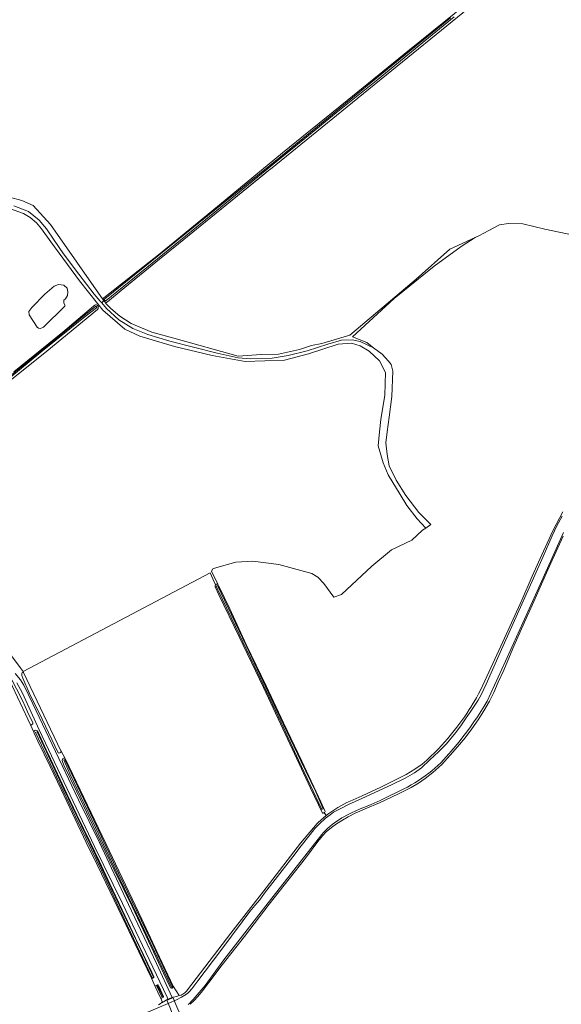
# Model space of a CAD drawing. Header units: metres. Extents: x 152737 to 157444, y 374779 to 378487.
# Tile 12 of 95: x 154256 to 154656, y 375577 to 376304. Entities that reach past the tile are written whole.
import ezdxf

# ---------------------------------------------------------------- set-up
doc = ezdxf.new("R2010")
doc.units = ezdxf.units.M
for name, color, linetype, lineweight in [('B-XX-KW-KUNSTWERK_DEK-GV', 170, 'Continuous', 18), ('B-XX-OG-TERREIN_CULTUURSCHEIDING-GV', 7, 'Continuous', 18), ('B-XX-OG-WATER-GV', 130, 'Continuous', 18), ('B-XX-OG-WATER_MEER-GV', 140, 'Continuous', 18), ('B-XX-OG-WATER_SLOOT-GV', 120, 'Continuous', 18), ('B-XX-OG-WEG-GV', 7, 'Continuous', 18)]:
    doc.layers.add(name, color=color, linetype=linetype, lineweight=lineweight)

msp = doc.modelspace()

# ---------------------------------------------------------------- linework, layer by layer
at = {"layer": 'B-XX-KW-KUNSTWERK_DEK-GV'}
msp.add_lwpolyline([(154368.801, 375569.462), (154369.261, 375569.653), (154373.208, 375571.288), (154373.471, 375571.397), (154372.531, 375573.633), (154370.965, 375577.053), (154368.914, 375581.96), (154368.507, 375581.796), (154365.245, 375580.48), (154364.259, 375580.082), (154366.418, 375575.01), (154367.795, 375571.857), (154368.539, 375570.086)], close=True, dxfattribs=at)
at = {"layer": 'B-XX-OG-TERREIN_CULTUURSCHEIDING-GV'}
for points in [[(154686.979, 376377.696), (154684.796, 376378.938), (154682.592, 376381.533), (154680.714, 376383.455), (154679.052, 376384.215), (154677.436, 376384.698), (154676.879, 376386.219), (154676.2, 376385.483), (154674.545, 376384.263), (154674.544, 376384.262), (154673.786, 376383.703), (154669.459, 376379.77), (154505.639, 376246.63), (154505.423, 376246.454), (154440.956, 376194.061), (154440.757, 376193.899), (154372.902, 376138.751), (154358.926, 376127.392), (154330.551, 376104.331), (154320.395, 376096.077), (154320.394, 376096.076)], [(154251.615, 376328.293), (154190.382, 376231.71), (154168.837, 376196.291), (154219.143, 376181.659), (154248.09, 376173.239), (154257.11, 376170.725), (154265.686, 376167.176), (154278.473, 376153.048), (154317.322, 376097.45), (154317.372, 376098.3), (154317.714, 376098.915), (154358.222, 376130.772), (154397.499, 376162.899), (154449.729, 376206.006), (154497.63, 376244.724), (154543.683, 376282.15), (154585.481, 376315.83)], [(154251.374, 376166.758), (154262.008, 376162.589), (154270.001, 376156.236), (154275.303, 376149.879), (154281.187, 376141.585), (154288.059, 376131.396), (154299.376, 376116.342), (154310.734, 376101.564), (154315.157, 376096.476), (154316.234, 376095.238), (154317.633, 376096.65), (154317.322, 376097.45), (154278.473, 376153.048), (154265.686, 376167.176), (154257.11, 376170.725), (154248.09, 376173.239)], [(154251.409, 376044.183), (154287.379, 376073.445), (154310.257, 376092.674), (154311.229, 376093.461), (154311.733, 376093.673), (154312.252, 376093.713), (154312.841, 376093.374), (154313.474, 376092.452), (154314.303, 376093.289), (154313.223, 376094.636), (154299.707, 376111.488), (154278.656, 376140.217), (154271.816, 376149.831), (154268.097, 376154.25), (154263.444, 376158.271), (154258.485, 376161.271), (154243.919, 376166.331)], [(154320.394, 376096.076), (154318.998, 376094.942), (154323.022, 376091.018), (154329.598, 376085.328), (154337.906, 376079.881), (154353.288, 376073.606), (154369.454, 376069.213), (154417.127, 376055.933), (154434.001, 376057.106), (154446.802, 376057.401), (154462.361, 376060.846), (154471.226, 376063.667), (154478.726, 376065.246), (154499.592, 376071.42), (154548.552, 376112.628), (154573.419, 376134.936), (154592.197, 376143.584), (154594.883, 376144.821), (154602.307, 376148.711), (154610.102, 376152.796), (154616.643, 376153.897), (154627.274, 376153.604), (154643.471, 376149.582), (154670.693, 376143.937)], [(154670.693, 376143.937), (154643.471, 376149.582), (154627.274, 376153.604), (154616.643, 376153.897), (154610.102, 376152.796), (154602.307, 376148.711), (154594.883, 376144.821), (154592.197, 376143.584), (154581.68, 376136.768), (154561.925, 376122.304), (154532.291, 376098.315), (154501.482, 376070.181), (154511.962, 376065.815), (154516.063, 376062.707), (154517.061, 376061.976), (154523.472, 376057.282), (154528.102, 376052.123), (154530.086, 376049.61), (154531.277, 376044.715), (154530.615, 376026.062), (154528.631, 376010.716), (154527.132, 376000), (154525.985, 375991.798), (154527.044, 375983.199), (154528.631, 375974.865), (154533.791, 375964.281), (154540.802, 375953.036), (154550.459, 375940.469), (154559.455, 375931.451), (154555.53, 375928.835), (154553.105, 375927.218), (154545.344, 375919.986), (154530.4, 375912.872), (154515.799, 375900.649), (154493.442, 375879.879), (154487.621, 375877.895), (154480.212, 375887.949), (154475.979, 375892.712), (154471.481, 375895.225), (154447.007, 375901.972), (154427.957, 375904.485), (154415.257, 375903.559), (154401.367, 375899.855), (154398.324, 375898.665), (154397.398, 375897.077), (154401.875, 375887.366), (154402.69, 375886.017), (154410.902, 375869.187), (154422.991, 375842.935), (154437.762, 375812.264), (154450.555, 375785.079), (154464.131, 375756.816), (154478.114, 375726.667), (154481.184, 375719.536), (154481.106, 375719.057), (154480.592, 375718.743), (154482.027, 375716.515), (154484.081, 375718.085), (154486.182, 375719.592), (154488.33, 375721.032), (154490.52, 375722.406), (154492.753, 375723.711), (154495.024, 375724.946), (154497.333, 375726.111), (154499.676, 375727.203), (154502.053, 375728.223), (154508.499, 375731.04), (154515.524, 375734.193), (154522.515, 375737.419), (154541.102, 375746.973), (154547.585, 375750.738), (154553.027, 375754.423), (154556.497, 375757.562), (154565.115, 375765.932), (154571.649, 375773.253), (154578.527, 375781.908), (154584.363, 375789.807), (154585.835, 375791.925), (154587.784, 375794.851), (154588.82, 375796.467), (154590.665, 375799.459), (154591.218, 375800.387), (154592.973, 375803.432), (154594.658, 375806.517), (154596.272, 375809.64), (154597.815, 375812.798), (154612.564, 375844.866), (154626.566, 375875.595), (154634.217, 375893.287), (154642.561, 375911.691), (154649.398, 375926.838), (154656.85, 375940.905)], [(154155.263, 375960.334), (154256.008, 375825.895), (154258.212, 375823.016), (154396.284, 375895.771), (154400.191, 375886.948), (154400.656, 375887.353), (154401.428, 375887.514), (154401.875, 375887.366), (154397.398, 375897.077), (154398.324, 375898.665), (154401.367, 375899.855), (154415.257, 375903.559), (154427.957, 375904.485), (154447.007, 375901.972), (154471.481, 375895.225), (154475.979, 375892.712), (154480.212, 375887.949), (154487.621, 375877.895), (154493.442, 375879.879), (154515.799, 375900.649), (154530.4, 375912.872), (154545.344, 375919.986), (154553.105, 375927.218), (154555.53, 375928.835), (154549.138, 375935.79), (154541.629, 375945.539), (154536.603, 375953.653), (154527.763, 375968.124), (154524.034, 375976.938), (154520.469, 375989.502), (154521.452, 376000), (154522.296, 376009.01), (154525.3, 376027.085), (154525.789, 376043.721), (154521.475, 376052.426), (154513.737, 376059.559), (154507.042, 376063.473), (154500.627, 376065.442), (154490.978, 376064.57), (154468.85, 376057.491), (154451.24, 376052.756), (154422.155, 376051.882), (154397.71, 376056.37), (154370.022, 376063.081), (154344.396, 376070.696), (154333.295, 376075.83), (154317.152, 376089.737), (154314.303, 376093.289), (154313.474, 376092.452), (154313.595, 376091.914), (154313.586, 376091.117), (154313.086, 376090.402), (154275.591, 376059.627), (154244.546, 376034.532)], [(154252.176, 375821.551), (154256.155, 375816.822), (154258.737, 375812.722), (154265.391, 375799.078), (154279.647, 375768.955), (154299.144, 375728.021), (154314.513, 375696.513), (154335.901, 375650.777), (154356.751, 375607.241), (154368.324, 375582.193), (154368.988, 375582.468), (154371.708, 375583.001), (154372.161, 375583.169), (154373.496, 375583.614), (154369.007, 375590.5), (154369.027, 375590.113), (154368.805, 375589.548), (154368.328, 375589.164), (154367.717, 375589.058), (154367.129, 375589.258), (154366.728, 375589.872), (154361.864, 375600.127), (154350.739, 375623.661), (154338.608, 375649.291), (154325.485, 375676.396), (154312.183, 375704.096), (154297.846, 375734.147), (154288.307, 375753.849), (154287.203, 375756.372), (154287.013, 375757.095), (154286.977, 375757.43), (154287.134, 375758.112), (154287.575, 375758.657), (154288.064, 375758.94), (154288.657, 375759.01), (154289.203, 375758.771), (154286.149, 375764.199), (154285.944, 375763.332), (154285.337, 375762.787), (154284.603, 375762.669), (154284.088, 375762.939), (154272.199, 375787.698), (154262.682, 375807.271), (154257.907, 375817.944), (154257.192, 375820.073), (154257.089, 375821.17), (154257.457, 375822.081), (154258.054, 375822.379), (154258.548, 375822.309), (154258.212, 375823.016), (154256.008, 375825.895), (154155.263, 375960.334)], [(154657.032, 375922.838), (154646.86, 375900.163), (154635.517, 375874.543), (154626.35, 375854.474), (154619.935, 375839.894), (154613.315, 375823.904), (154609.07, 375815.141), (154605.777, 375807.488), (154602.597, 375801.083), (154598.457, 375793.892), (154594.326, 375787.338), (154589.604, 375780.582), (154584.718, 375773.999), (154579.148, 375767.273), (154573.629, 375761.052), (154567.38, 375754.324), (154560.807, 375748.419), (154555.15, 375743.899), (154550.163, 375740.492), (154544.734, 375737.297), (154535.482, 375732.651), (154521.357, 375725.899), (154510.858, 375721.43), (154503.426, 375718.219), (154498.222, 375715.66), (154494.038, 375713.156), (154489.577, 375710.372), (154485.991, 375707.671), (154482.108, 375704.468), (154479.213, 375701.446), (154475.972, 375697.423), (154466.677, 375685.177), (154454.762, 375669.871), (154439.848, 375651.164), (154421.765, 375627.112), (154405.224, 375606.274), (154395.379, 375593.308), (154390.766, 375587.059), (154387.268, 375582.887), (154384.209, 375579.71), (154381.439, 375577.114)], [(154358.163, 375576.678), (154359.477, 375577.487), (154360.747, 375578.362), (154361.025, 375578.559), (154359.914, 375581.671), (154359.675, 375581.948), (154355.778, 375590.358), (154352.881, 375596.336), (154346.232, 375610.13), (154338.331, 375627.086), (154334.058, 375636.042), (154328.405, 375647.796), (154322.471, 375660.153), (154312.918, 375680.024), (154304.752, 375696.737), (154294.694, 375718.125), (154286.185, 375735.705), (154278.081, 375752.719), (154269.064, 375771.389), (154266.255, 375777.49), (154266.036, 375778.074), (154263.659, 375783.487), (154248.34, 375815.965)], [(154253.353, 375810.16), (154257.883, 375800.99), (154261.484, 375793.202), (154265.31, 375785.072), (154265.257, 375784.393), (154264.27, 375783.511), (154263.659, 375783.487), (154266.036, 375778.074), (154266.128, 375778.691), (154266.287, 375778.962), (154266.699, 375779.306), (154267.357, 375779.539), (154268.051, 375779.46), (154268.64, 375779.085), (154268.925, 375778.682), (154275.136, 375764.984), (154276.571, 375762.033), (154290.775, 375732.193), (154297.836, 375717.154), (154307.598, 375696.982), (154314.544, 375682.564), (154322.163, 375666.095), (154331.271, 375646.98), (154341.229, 375626.071), (154353.301, 375600.871), (154354.839, 375597.391), (154354.837, 375596.948), (154354.095, 375596.337), (154353.322, 375596.236), (154352.881, 375596.336), (154355.778, 375590.358), (154355.935, 375590.836), (154357.532, 375591.621), (154357.901, 375591.495), (154358.434, 375590.505), (154361.958, 375582.945), (154361.909, 375582.519), (154360.311, 375581.647), (154359.914, 375581.671), (154361.025, 375578.559), (154361.677, 375578.96), (154362.366, 375579.304), (154364.19, 375580.481), (154365.094, 375580.856), (154364.472, 375582.409), (154351.218, 375610.276), (154331.486, 375651.557), (154310.993, 375693.761), (154285.902, 375746.2), (154270.053, 375779.967), (154257.677, 375806.855), (154253.56, 375814.599)]]:
    msp.add_lwpolyline(points, dxfattribs=at)
for points in [[(154573.419, 376134.936), (154548.552, 376112.628), (154499.592, 376071.42), (154478.726, 376065.246), (154471.226, 376063.667), (154462.361, 376060.846), (154446.802, 376057.401), (154434.001, 376057.106), (154417.127, 376055.933), (154369.454, 376069.213), (154353.288, 376073.606), (154337.906, 376079.881), (154329.598, 376085.328), (154323.022, 376091.018), (154318.998, 376094.942), (154320.393, 376096.076), (154319.78, 376095.82), (154319.02, 376095.676), (154318.296, 376095.888), (154317.633, 376096.65), (154316.234, 376095.238), (154319.837, 376091.093), (154328.865, 376082.677), (154339.291, 376076.298), (154350.406, 376071.75), (154366.417, 376066.903), (154401.419, 376057.98), (154417.048, 376054.578), (154426.124, 376053.826), (154442.024, 376054.391), (154453.952, 376056.374), (154467.987, 376059.675), (154483.286, 376064.638), (154493.461, 376067.718), (154501.283, 376067.965), (154507.239, 376066.615), (154517.061, 376061.976), (154516.063, 376062.707), (154511.962, 376065.815), (154501.482, 376070.181), (154532.291, 376098.315), (154561.925, 376122.304), (154581.68, 376136.768), (154592.197, 376143.584)], [(154273.23, 376077.182), (154270.938, 376076.266), (154269.471, 376076.541), (154268.462, 376077.366), (154262.571, 376086.466), (154262.342, 376088.85), (154264.543, 376091.784), (154274.124, 376101.548), (154281, 376107.508), (154284.393, 376108.792), (154288.152, 376108.242), (154290.628, 376105.949), (154291.269, 376103.29), (154290.903, 376100.631), (154289.436, 376098.156), (154288.175, 376097.079), (154288.175, 376096.208), (154288.267, 376095.016), (154289.229, 376093.365), (154288.909, 376092.861)], [(154258.212, 375823.016), (154258.548, 375822.309), (154286.123, 375764.302), (154286.149, 375764.199), (154289.203, 375758.771), (154289.554, 375758.289), (154319.362, 375695.773), (154345.731, 375640.069), (154356.982, 375616.193), (154369.007, 375590.5), (154373.496, 375583.614), (154374.852, 375583.994), (154375.193, 375584.145), (154376.054, 375584.589), (154376.876, 375585.102), (154377.653, 375585.681), (154378.379, 375586.322), (154379.05, 375587.021), (154379.661, 375587.773), (154411.509, 375629.761), (154437.765, 375663.245), (154463.036, 375696.206), (154475.327, 375710.619), (154476.169, 375711.432), (154478.069, 375713.187), (154480.022, 375714.881), (154482.027, 375716.515), (154480.592, 375718.743), (154479.9, 375718.321), (154479.362, 375718.33), (154470.442, 375736.819), (154458.593, 375762.171), (154448.342, 375784.206), (154435.65, 375811.036), (154417.835, 375848.506), (154402.828, 375879.491), (154400.058, 375885.35), (154399.989, 375886.145), (154400.191, 375886.948), (154396.284, 375895.771)]]:
    msp.add_lwpolyline(points, close=True, dxfattribs=at)
at = {"layer": 'B-XX-OG-WATER-GV'}
for points in [[(154573.895, 376305.733), (154523.477, 376264.548), (154497.477, 376243.377), (154447.053, 376202.09), (154432.562, 376190.224), (154426.705, 376185.497), (154377.713, 376145.949), (154318.411, 376098.137), (154318.234, 376097.925), (154318.124, 376097.672), (154318.097, 376097.309), (154318.251, 376097.085), (154318.464, 376096.913), (154318.718, 376096.808), (154318.991, 376096.782), (154319.26, 376096.834), (154319.609, 376097.053), (154378.27, 376144.811), (154401.137, 376163.359), (154445.285, 376199.617), (154466.251, 376216.594), (154489.369, 376235.649), (154518.867, 376259.253), (154557.629, 376290.967), (154576.511, 376306.571)], [(154656.354, 375937.704), (154652.488, 375930.564), (154648.969, 375923.25), (154642.281, 375907.986), (154635.074, 375891.793), (154620.198, 375858.305), (154610.568, 375837.063), (154600.248, 375813.615), (154596.788, 375806.07), (154594.248, 375801.658), (154588.356, 375792.773), (154585.063, 375788.069), (154581.423, 375782.842), (154577.667, 375777.673), (154570.846, 375769.598), (154565.121, 375763.671), (154558.7, 375757.567), (154552.337, 375751.812), (154547.36, 375748.206), (154540.413, 375744.13), (154530.801, 375739.353), (154510.995, 375730.318), (154498.428, 375724.78), (154492.291, 375721.402), (154487.543, 375718.956), (154484.881, 375717.094), (154481.64, 375714.593), (154476.897, 375710.117), (154473.774, 375706.979), (154470.191, 375702.564), (154463.66, 375694.084), (154457.361, 375685.952), (154444.357, 375669.281), (154436.439, 375659.174), (154433.088, 375654.296), (154429.388, 375650.113), (154425.63, 375645.697), (154419.968, 375637.915), (154404.189, 375616.904), (154387.204, 375594.369), (154382.847, 375588.55), (154380.78, 375586.22), (154379.572, 375585.227), (154377.557, 375583.766), (154375.194, 375582.36), (154371.388, 375580.48), (154369.822, 375579.778), (154365.269, 375577.817), (154309.81, 375554.25)], [(154380.092, 375577.072), (154381.238, 375578.064), (154382.329, 375579.114), (154383.364, 375580.221), (154383.769, 375580.689), (154392.592, 375591.029), (154406.52, 375609.899), (154437.469, 375649.748), (154478.718, 375702.535), (154480.164, 375704.128), (154481.67, 375705.666), (154483.231, 375707.147), (154484.846, 375708.57), (154486.513, 375709.931), (154488.229, 375711.229), (154489.993, 375712.463), (154491.801, 375713.63), (154493.651, 375714.729), (154494.702, 375715.313), (154497.754, 375716.954), (154500.843, 375718.524), (154503.968, 375720.022), (154507.126, 375721.447), (154510.317, 375722.8), (154513.537, 375724.078), (154515.271, 375724.731), (154521.828, 375727.745), (154528.357, 375730.821), (154534.856, 375733.959), (154536.525, 375734.777), (154539.32, 375736.163), (154542.078, 375737.62), (154544.798, 375739.148), (154547.478, 375740.744), (154550.116, 375742.409), (154552.71, 375744.141), (154555.26, 375745.938), (154557.762, 375747.801), (154560.127, 375749.656), (154562.367, 375751.574), (154564.553, 375753.553), (154566.686, 375755.59), (154568.762, 375757.684), (154570.781, 375759.833), (154572.74, 375762.037), (154574.429, 375764.037), (154577.375, 375767.534), (154580.259, 375771.082), (154583.081, 375774.681), (154585.839, 375778.328), (154588.533, 375782.023), (154591.162, 375785.764), (154593.726, 375789.551), (154596.222, 375793.382), (154598.651, 375797.256), (154600.894, 375800.972), (154614.526, 375830.471), (154637.928, 375882.371), (154657.294, 375925.518)]]:
    msp.add_lwpolyline(points, dxfattribs=at)
for points in [[(154312.272, 376091.477), (154312.501, 376091.845), (154312.428, 376092.272), (154312.09, 376092.543), (154311.673, 376092.529), (154303.336, 376085.766), (154270.809, 376059.391), (154240.325, 376034.653), (154218.709, 376017.126), (154185.206, 375989.745), (154151.979, 375962.729), (154151.751, 375962.393), (154151.862, 375962.045), (154152.197, 375961.899), (154152.527, 375962.055), (154185.755, 375989.072), (154219.257, 376016.453), (154240.871, 376033.979), (154271.356, 376058.717), (154303.883, 376085.092)], [(154401.755, 375886.366), (154400.772, 375885.953), (154401.951, 375883.178), (154415.076, 375856.08), (154431.558, 375821.642), (154448.692, 375785.353), (154461.706, 375757.442), (154478.84, 375721.095), (154479.823, 375721.392), (154474.399, 375733.935), (154463.274, 375757.047), (154445.436, 375794.664), (154422.83, 375842.162)], [(154263.659, 375783.487), (154264.27, 375783.511), (154265.257, 375784.393), (154265.31, 375785.072), (154261.484, 375793.202), (154257.883, 375800.99), (154253.353, 375810.16), (154250.348, 375815.719), (154249.565, 375816.67), (154248.937, 375816.875), (154248.474, 375816.472), (154248.368, 375816.221), (154248.34, 375815.965)], [(154286.149, 375764.199), (154286.123, 375764.302), (154258.548, 375822.309), (154258.054, 375822.379), (154257.457, 375822.081), (154257.089, 375821.17), (154257.192, 375820.073), (154257.907, 375817.944), (154262.682, 375807.271), (154272.199, 375787.698), (154284.088, 375762.939), (154284.603, 375762.669), (154285.337, 375762.787), (154285.944, 375763.332)], [(154345.029, 375617.261), (154323.228, 375662.881), (154307.694, 375695.73), (154288.297, 375736.113), (154268.483, 375778.283), (154267.388, 375777.929), (154278.232, 375755.032), (154296.929, 375715.683), (154316.325, 375675.473), (154332.857, 375640.264), (154353.547, 375596.657), (154354.467, 375597.241)], [(154288.948, 375757.996), (154288.143, 375757.586), (154292.719, 375747.286), (154311.591, 375707.765), (154327.303, 375674.109), (154347.635, 375632.116), (154367.739, 375589.832), (154368.487, 375590.242), (154352.246, 375625.106), (154328.689, 375674.061), (154312.334, 375708.751)], [(154357.456, 375590.971), (154356.823, 375590.62), (154360.691, 375582.624), (154361.381, 375582.975)]]:
    msp.add_lwpolyline(points, close=True, dxfattribs=at)
at = {"layer": 'B-XX-OG-WATER_MEER-GV'}
msp.add_lwpolyline([(154273.23, 376077.182), (154288.909, 376092.861), (154289.229, 376093.365), (154288.267, 376095.016), (154288.175, 376096.208), (154288.175, 376097.079), (154289.436, 376098.156), (154290.903, 376100.631), (154291.269, 376103.29), (154290.628, 376105.949), (154288.152, 376108.242), (154284.393, 376108.792), (154281, 376107.508), (154274.124, 376101.548), (154264.543, 376091.784), (154262.342, 376088.85), (154262.571, 376086.466), (154268.462, 376077.366), (154269.471, 376076.541), (154270.938, 376076.266)], close=True, dxfattribs=at)
at = {"layer": 'B-XX-OG-WATER_SLOOT-GV'}
for points in [[(154585.481, 376315.83), (154543.683, 376282.15), (154497.63, 376244.724), (154449.729, 376206.006), (154397.499, 376162.899), (154358.222, 376130.772), (154317.714, 376098.915), (154317.372, 376098.3), (154317.322, 376097.45), (154317.633, 376096.65), (154318.296, 376095.888), (154319.02, 376095.676), (154319.78, 376095.82), (154320.393, 376096.076), (154320.394, 376096.076), (154320.395, 376096.077), (154330.551, 376104.331), (154330.588, 376104.362), (154358.888, 376127.362), (154358.926, 376127.392), (154372.902, 376138.751), (154400.707, 376161.397), (154436.323, 376190.314), (154440.757, 376193.899), (154440.956, 376194.061), (154505.423, 376246.454), (154505.639, 376246.63), (154669.459, 376379.77)], [(154576.511, 376306.571), (154557.629, 376290.967), (154518.867, 376259.253), (154489.369, 376235.649), (154466.251, 376216.594), (154445.285, 376199.617), (154401.137, 376163.359), (154378.27, 376144.811), (154319.609, 376097.053), (154319.26, 376096.834), (154318.991, 376096.782), (154318.718, 376096.808), (154318.464, 376096.913), (154318.251, 376097.085), (154318.097, 376097.309), (154318.124, 376097.672), (154318.234, 376097.925), (154318.411, 376098.137), (154377.713, 376145.949), (154426.705, 376185.497), (154432.562, 376190.224), (154447.053, 376202.09), (154497.477, 376243.377), (154523.477, 376264.548), (154573.895, 376305.733)], [(154244.546, 376034.532), (154275.591, 376059.627), (154313.086, 376090.402), (154313.586, 376091.117), (154313.595, 376091.914), (154313.474, 376092.452), (154312.841, 376093.374), (154312.252, 376093.713), (154311.733, 376093.673), (154311.229, 376093.461), (154310.257, 376092.674), (154287.379, 376073.445), (154251.409, 376044.183)], [(154656.85, 375940.905), (154649.398, 375926.838), (154642.561, 375911.691), (154634.217, 375893.287), (154626.566, 375875.595), (154612.564, 375844.866), (154597.815, 375812.798), (154596.272, 375809.64), (154594.658, 375806.517), (154592.973, 375803.432), (154591.218, 375800.387), (154590.665, 375799.459), (154588.82, 375796.467), (154587.784, 375794.851), (154585.835, 375791.925), (154584.363, 375789.807), (154578.527, 375781.908), (154571.649, 375773.253), (154565.115, 375765.932), (154556.497, 375757.562), (154553.027, 375754.423), (154547.585, 375750.738), (154541.102, 375746.973), (154522.515, 375737.419), (154515.524, 375734.193), (154508.499, 375731.04), (154502.053, 375728.223), (154499.676, 375727.203), (154497.333, 375726.111), (154495.024, 375724.946), (154492.753, 375723.711), (154490.52, 375722.406), (154488.33, 375721.032), (154486.182, 375719.592), (154484.081, 375718.085), (154482.027, 375716.515), (154480.022, 375714.881), (154478.069, 375713.187), (154476.169, 375711.432), (154475.327, 375710.619), (154463.036, 375696.206), (154437.765, 375663.245), (154411.509, 375629.761), (154379.661, 375587.773), (154379.05, 375587.021), (154378.379, 375586.322), (154377.653, 375585.681), (154376.876, 375585.102), (154376.054, 375584.589), (154375.193, 375584.145), (154374.852, 375583.994), (154373.496, 375583.614), (154372.161, 375583.169), (154371.708, 375583.001), (154368.988, 375582.468), (154368.324, 375582.193), (154365.094, 375580.856), (154364.19, 375580.481), (154362.366, 375579.304), (154361.677, 375578.96), (154361.025, 375578.559), (154360.747, 375578.362), (154359.477, 375577.487), (154358.163, 375576.678)], [(154309.81, 375554.25), (154365.269, 375577.817), (154369.822, 375579.778), (154371.388, 375580.48), (154375.194, 375582.36), (154377.557, 375583.766), (154379.572, 375585.227), (154380.78, 375586.22), (154382.847, 375588.55), (154387.204, 375594.369), (154404.189, 375616.904), (154419.968, 375637.915), (154425.63, 375645.697), (154429.388, 375650.113), (154433.088, 375654.296), (154436.439, 375659.174), (154444.357, 375669.281), (154457.361, 375685.952), (154463.66, 375694.084), (154470.191, 375702.564), (154473.774, 375706.979), (154476.897, 375710.117), (154481.64, 375714.593), (154484.881, 375717.094), (154487.543, 375718.956), (154492.291, 375721.402), (154498.428, 375724.78), (154510.995, 375730.318), (154530.801, 375739.353), (154540.413, 375744.13), (154547.36, 375748.206), (154552.337, 375751.812), (154558.7, 375757.567), (154565.121, 375763.671), (154570.846, 375769.598), (154577.667, 375777.673), (154581.423, 375782.842), (154585.063, 375788.069), (154588.356, 375792.773), (154594.248, 375801.658), (154596.788, 375806.07), (154600.248, 375813.615), (154610.568, 375837.063), (154620.198, 375858.305), (154635.074, 375891.793), (154642.281, 375907.986), (154648.969, 375923.25), (154652.488, 375930.564), (154656.354, 375937.704)], [(154657.294, 375925.518), (154637.928, 375882.371), (154614.526, 375830.471), (154600.894, 375800.972), (154598.651, 375797.256), (154596.222, 375793.382), (154593.726, 375789.551), (154591.162, 375785.764), (154588.533, 375782.023), (154585.839, 375778.328), (154583.081, 375774.681), (154580.259, 375771.082), (154577.375, 375767.534), (154574.429, 375764.037), (154572.74, 375762.037), (154570.781, 375759.833), (154568.762, 375757.684), (154566.686, 375755.59), (154564.553, 375753.553), (154562.367, 375751.574), (154560.127, 375749.656), (154557.762, 375747.801), (154555.26, 375745.938), (154552.71, 375744.141), (154550.116, 375742.409), (154547.478, 375740.744), (154544.798, 375739.148), (154542.078, 375737.62), (154539.32, 375736.163), (154536.525, 375734.777), (154534.856, 375733.959), (154528.357, 375730.821), (154521.828, 375727.745), (154515.271, 375724.731), (154513.537, 375724.078), (154510.317, 375722.8), (154507.126, 375721.447), (154503.968, 375720.022), (154500.843, 375718.524), (154497.754, 375716.954), (154494.702, 375715.313), (154493.651, 375714.729), (154491.801, 375713.63), (154489.993, 375712.463), (154488.229, 375711.229), (154486.513, 375709.931), (154484.846, 375708.57), (154483.231, 375707.147), (154481.67, 375705.666), (154480.164, 375704.128), (154478.718, 375702.535), (154437.469, 375649.748), (154406.52, 375609.899), (154392.592, 375591.029), (154383.769, 375580.689), (154383.364, 375580.221), (154382.329, 375579.114), (154381.238, 375578.064), (154380.092, 375577.072)], [(154381.439, 375577.114), (154384.209, 375579.71), (154387.268, 375582.887), (154390.766, 375587.059), (154395.379, 375593.308), (154405.224, 375606.274), (154421.765, 375627.112), (154439.848, 375651.164), (154454.762, 375669.871), (154466.677, 375685.177), (154475.972, 375697.423), (154479.213, 375701.446), (154482.108, 375704.468), (154485.991, 375707.671), (154489.577, 375710.372), (154494.038, 375713.156), (154498.222, 375715.66), (154503.426, 375718.219), (154510.858, 375721.43), (154521.357, 375725.899), (154535.482, 375732.651), (154544.734, 375737.297), (154550.163, 375740.492), (154555.15, 375743.899), (154560.807, 375748.419), (154567.38, 375754.324), (154573.629, 375761.052), (154579.148, 375767.273), (154584.718, 375773.999), (154589.604, 375780.582), (154594.326, 375787.338), (154598.457, 375793.892), (154602.597, 375801.083), (154605.777, 375807.488), (154609.07, 375815.141), (154613.315, 375823.904), (154619.935, 375839.894), (154626.35, 375854.474), (154635.517, 375874.543), (154646.86, 375900.163), (154657.032, 375922.838)]]:
    msp.add_lwpolyline(points, dxfattribs=at)
for points in [[(154312.272, 376091.477), (154303.883, 376085.092), (154271.356, 376058.717), (154240.871, 376033.979), (154219.257, 376016.453), (154185.755, 375989.072), (154152.527, 375962.055), (154152.197, 375961.899), (154151.862, 375962.045), (154151.751, 375962.393), (154151.979, 375962.729), (154185.206, 375989.745), (154218.709, 376017.126), (154240.325, 376034.653), (154270.809, 376059.391), (154303.336, 376085.766), (154311.673, 376092.529), (154312.09, 376092.543), (154312.428, 376092.272), (154312.501, 376091.845)], [(154480.592, 375718.743), (154481.106, 375719.057), (154481.184, 375719.536), (154478.114, 375726.667), (154464.131, 375756.816), (154450.555, 375785.079), (154437.762, 375812.264), (154422.991, 375842.935), (154410.902, 375869.187), (154402.69, 375886.017), (154401.875, 375887.366), (154401.428, 375887.514), (154400.656, 375887.353), (154400.191, 375886.948), (154399.989, 375886.145), (154400.058, 375885.35), (154402.828, 375879.491), (154417.835, 375848.506), (154435.65, 375811.036), (154448.342, 375784.206), (154458.593, 375762.171), (154470.442, 375736.819), (154479.362, 375718.33), (154479.9, 375718.321)], [(154401.755, 375886.366), (154422.83, 375842.162), (154445.436, 375794.664), (154463.274, 375757.047), (154474.399, 375733.935), (154479.823, 375721.392), (154478.84, 375721.095), (154461.706, 375757.442), (154448.692, 375785.353), (154431.558, 375821.642), (154415.076, 375856.08), (154401.951, 375883.178), (154400.772, 375885.953)], [(154266.036, 375778.074), (154266.255, 375777.49), (154269.064, 375771.389), (154278.081, 375752.719), (154286.185, 375735.705), (154294.694, 375718.125), (154304.752, 375696.737), (154312.918, 375680.024), (154322.471, 375660.153), (154328.405, 375647.796), (154334.058, 375636.042), (154338.331, 375627.086), (154346.232, 375610.13), (154352.881, 375596.336), (154353.322, 375596.236), (154354.095, 375596.337), (154354.837, 375596.948), (154354.839, 375597.391), (154353.301, 375600.871), (154341.229, 375626.071), (154331.271, 375646.98), (154322.163, 375666.095), (154314.544, 375682.564), (154307.598, 375696.982), (154297.836, 375717.154), (154290.775, 375732.193), (154276.571, 375762.033), (154275.136, 375764.984), (154268.925, 375778.682), (154268.64, 375779.085), (154268.051, 375779.46), (154267.357, 375779.539), (154266.699, 375779.306), (154266.287, 375778.962), (154266.128, 375778.691)], [(154345.029, 375617.261), (154354.467, 375597.241), (154353.547, 375596.657), (154332.857, 375640.264), (154316.325, 375675.473), (154296.929, 375715.683), (154278.232, 375755.032), (154267.388, 375777.929), (154268.483, 375778.283), (154288.297, 375736.113), (154307.694, 375695.73), (154323.228, 375662.881)], [(154369.007, 375590.5), (154356.982, 375616.193), (154345.731, 375640.069), (154319.362, 375695.773), (154289.554, 375758.289), (154289.203, 375758.771), (154288.657, 375759.01), (154288.064, 375758.94), (154287.575, 375758.657), (154287.134, 375758.112), (154286.977, 375757.43), (154287.013, 375757.095), (154287.203, 375756.372), (154288.307, 375753.849), (154297.846, 375734.147), (154312.183, 375704.096), (154325.485, 375676.396), (154338.608, 375649.291), (154350.739, 375623.661), (154361.864, 375600.127), (154366.728, 375589.872), (154367.129, 375589.258), (154367.717, 375589.058), (154368.328, 375589.164), (154368.805, 375589.548), (154369.027, 375590.113)], [(154288.948, 375757.996), (154312.334, 375708.751), (154328.689, 375674.061), (154352.246, 375625.106), (154368.487, 375590.242), (154367.739, 375589.832), (154347.635, 375632.116), (154327.303, 375674.109), (154311.591, 375707.765), (154292.719, 375747.286), (154288.143, 375757.586)], [(154355.778, 375590.358), (154359.675, 375581.948), (154359.914, 375581.671), (154360.311, 375581.647), (154361.909, 375582.519), (154361.958, 375582.945), (154358.434, 375590.505), (154357.901, 375591.495), (154357.532, 375591.621), (154355.935, 375590.836)], [(154357.456, 375590.971), (154361.381, 375582.975), (154360.691, 375582.624), (154356.823, 375590.62)]]:
    msp.add_lwpolyline(points, close=True, dxfattribs=at)
at = {"layer": 'B-XX-OG-WEG-GV'}
for points in [[(154243.919, 376166.331), (154258.485, 376161.271), (154263.444, 376158.271), (154268.097, 376154.25), (154271.816, 376149.831), (154278.656, 376140.217), (154299.707, 376111.488), (154313.223, 376094.636), (154314.303, 376093.289), (154317.152, 376089.737), (154333.295, 376075.83), (154344.396, 376070.696), (154370.022, 376063.081), (154397.71, 376056.37), (154422.155, 376051.882), (154451.24, 376052.756), (154468.85, 376057.491), (154490.978, 376064.57), (154500.627, 376065.442), (154507.042, 376063.473), (154513.737, 376059.559), (154521.475, 376052.426), (154525.789, 376043.721), (154525.3, 376027.085), (154522.296, 376009.01), (154521.452, 376000), (154520.469, 375989.502), (154524.034, 375976.938), (154527.763, 375968.124), (154536.603, 375953.653), (154541.629, 375945.539), (154549.138, 375935.79), (154555.53, 375928.835), (154559.455, 375931.451), (154550.459, 375940.469), (154540.802, 375953.036), (154533.791, 375964.281), (154528.631, 375974.865), (154527.044, 375983.199), (154525.985, 375991.798), (154527.132, 376000), (154528.631, 376010.716), (154530.615, 376026.062), (154531.277, 376044.715), (154530.086, 376049.61), (154528.102, 376052.123), (154523.472, 376057.282), (154517.061, 376061.976), (154507.239, 376066.615), (154501.283, 376067.965), (154493.461, 376067.718), (154483.286, 376064.638), (154467.987, 376059.675), (154453.952, 376056.374), (154442.024, 376054.391), (154426.124, 376053.826), (154417.048, 376054.578), (154401.419, 376057.98), (154366.417, 376066.903), (154350.406, 376071.75), (154339.291, 376076.298), (154328.865, 376082.677), (154319.837, 376091.093), (154316.234, 376095.238), (154315.157, 376096.476), (154310.734, 376101.564), (154299.376, 376116.342), (154288.059, 376131.396), (154281.187, 376141.585), (154275.303, 376149.879), (154270.001, 376156.236), (154262.008, 376162.589), (154251.374, 376166.758)], [(154253.56, 375814.599), (154257.677, 375806.855), (154270.053, 375779.967), (154285.902, 375746.2), (154310.993, 375693.761), (154331.486, 375651.557), (154351.218, 375610.276), (154364.472, 375582.409), (154365.094, 375580.856), (154368.324, 375582.193), (154356.751, 375607.241), (154335.901, 375650.777), (154314.513, 375696.513), (154299.144, 375728.021), (154279.647, 375768.955), (154265.391, 375799.078), (154258.737, 375812.722), (154256.155, 375816.822), (154252.176, 375821.551)]]:
    msp.add_lwpolyline(points, dxfattribs=at)
msp.add_lwpolyline([(154368.801, 375569.462), (154369.261, 375569.653), (154373.208, 375571.288), (154373.471, 375571.397), (154372.531, 375573.633), (154370.965, 375577.053), (154368.914, 375581.96), (154368.507, 375581.796), (154365.245, 375580.48), (154364.259, 375580.082), (154366.418, 375575.01), (154367.795, 375571.857), (154368.539, 375570.086)], close=True, dxfattribs=at)

doc.saveas('drawing.dxf')
